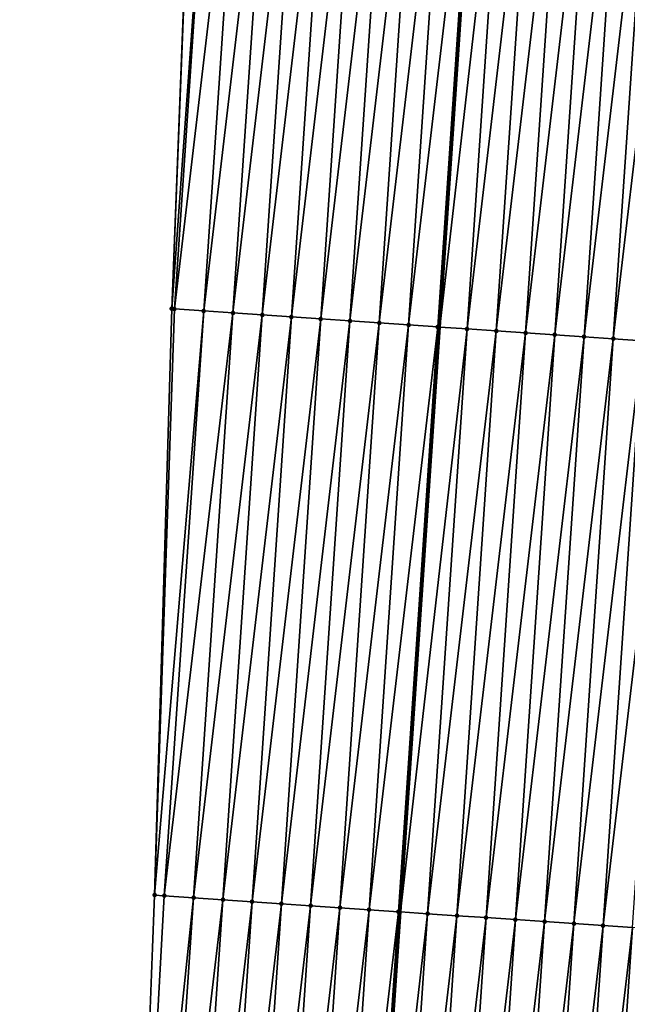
# Model space of a CAD drawing. Header units: feet. Extents: x 2017353 to 2024169, y 808050 to 818690.
# Tile 67 of 256: x 2023461 to 2023482, y 810261 to 810294. Entities that reach past the tile are written whole.
import ezdxf

# ---------------------------------------------------------------- set-up
doc = ezdxf.new("R2010")
doc.units = ezdxf.units.FT
doc.header["$MEASUREMENT"] = 0
for name, color, linetype, lineweight in [('EP_Travel Lane', 172, 'Continuous', 53), ('SB-Road Shots', 141, 'Continuous', 100), ('SB-Road X-Section', 40, 'Continuous', 13)]:
    doc.layers.add(name, color=color, linetype=linetype, lineweight=lineweight)
doc.layers.add('I-77-MM15-17_SB-Surface-BORDER', color=7, linetype='Continuous')
doc.layers.add('I-77-MM15-17_SB-Surface-TIN', color=7, linetype='Continuous')

msp = doc.modelspace()

# ---------------------------------------------------------------- linework, layer by layer
at = {"layer": 'EP_Travel Lane'}
msp.add_polyline3d([(2023469.784128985, 810204.1947037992, 282.839761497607), (2023471.130267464, 810224.141126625, 283.4126442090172), (2023472.476396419, 810244.0874083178, 283.9903945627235), (2023473.82250021, 810264.0333171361, 284.5810141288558), (2023475.168578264, 810283.9788445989, 285.1847898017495), (2023476.514635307, 810303.9240607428, 285.7993069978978), (2023477.860630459, 810323.8683598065, 286.4454665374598), (2023479.204515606, 810343.8195448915, 287.1088536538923), (2023480.546517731, 810363.7631179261, 287.7819637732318), (2023481.888518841, 810383.7066758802, 288.4555210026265), (2023483.230534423, 810403.6504489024, 289.1227033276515), (2023484.572530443, 810423.593931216, 289.7985025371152), (2023485.914581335, 810443.5382289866, 290.4501309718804), (2023487.256602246, 810463.4820812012, 291.1149660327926), (2023488.59858096, 810483.4253063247, 291.7983885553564), (2023489.940554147, 810503.3684493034, 292.4842459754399), (2023491.282512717, 810523.3113750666, 293.1765417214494), (2023492.626747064, 810543.2490831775, 293.8839824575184), (2023493.972698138, 810563.1912010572, 294.5913844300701), (2023495.318671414, 810583.1336478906, 295.2893628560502), (2023496.664593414, 810603.0753350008, 296.0091055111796), (2023498.010531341, 810623.0172580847, 296.7220903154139), (2023499.356518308, 810642.9599077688, 297.4142535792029), (2023500.702539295, 810662.9030614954, 298.0919768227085)], dxfattribs=at)
at = {"layer": 'I-77-MM15-17_SB-Surface-BORDER', "color": 3, "linetype": 'Continuous', "lineweight": -3}
msp.add_polyline3d([(2023460.839457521, 810204.8036040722, 282.6239386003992), (2023463.267628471, 810224.6766781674, 283.2122942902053), (2023464.68031353, 810244.6190876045, 283.7690320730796), (2023465.439924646, 810264.6055332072, 284.3244868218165), (2023466.023018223, 810284.6036862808, 284.8862855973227), (2023466.811052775, 810304.5869526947, 285.4851607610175), (2023468.113836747, 810324.533484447, 286.1546254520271), (2023469.170840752, 810344.509888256, 286.8399837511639), (2023470.553160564, 810364.4496269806, 287.5454607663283), (2023472.09194901, 810384.3798228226, 288.2190576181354), (2023473.877589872, 810404.2938577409, 288.8749805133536), (2023474.53254121, 810424.2858389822, 289.4961229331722), (2023476.681966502, 810444.1747151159, 290.1656138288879), (2023478.13050133, 810464.1112113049, 290.8341170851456), (2023479.325410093, 810484.0641720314, 291.5249052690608), (2023479.936919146, 810504.0564391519, 292.2246402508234), (2023480.778996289, 810524.0325842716, 292.938175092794), (2023481.500900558, 810544.008475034, 293.6422210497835), (2023483.641229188, 810563.8962619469, 294.3700484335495), (2023484.387689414, 810583.879758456, 295.0512913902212), (2023486.48561982, 810603.770196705, 295.7851122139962), (2023487.708101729, 810623.7202295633, 296.5044481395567), (2023489.552014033, 810643.6296127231, 297.1869156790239), (2023490.940363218, 810663.5704841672, 297.8482512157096)], dxfattribs=at)
at = {"layer": 'I-77-MM15-17_SB-Surface-TIN', "color": 128, "linetype": 'Continuous', "lineweight": -3}
for points in [[(2023466.023018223, 810284.6036862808, 284.8862855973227), (2023467.462174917, 810304.5424836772, 285.5058338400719), (2023466.811052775, 810304.5869526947, 285.4851607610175)], [(2023466.118427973, 810284.5971760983, 284.8891115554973), (2023467.462174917, 810304.5424836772, 285.5058338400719), (2023466.023018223, 810284.6036862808, 284.8862855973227)], [(2023466.118427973, 810284.5971760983, 284.8891115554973), (2023468.459849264, 810304.4743162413, 285.5385506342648), (2023467.462174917, 810304.5424836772, 285.5058338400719)], [(2023467.116107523, 810284.5290858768, 284.9191642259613), (2023468.459849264, 810304.4743162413, 285.5385506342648), (2023466.118427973, 810284.5971760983, 284.8891115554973)], [(2023467.116107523, 810284.5290858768, 284.9191642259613), (2023469.457528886, 810304.4062270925, 285.5685662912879), (2023468.459849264, 810304.4743162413, 285.5385506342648)], [(2023468.113788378, 810284.4610150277, 284.9485484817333), (2023469.457528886, 810304.4062270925, 285.5685662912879), (2023467.116107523, 810284.5290858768, 284.9191642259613)], [(2023468.113788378, 810284.4610150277, 284.9485484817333), (2023470.455199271, 810304.3380008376, 285.603312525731), (2023469.457528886, 810304.4062270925, 285.5685662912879)], [(2023468.113788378, 810284.4610150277, 284.9485484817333), (2023469.111461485, 810284.3928291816, 284.981900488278), (2023470.455199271, 810304.3380008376, 285.603312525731)], [(2023469.111461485, 810284.3928291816, 284.981900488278), (2023471.452873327, 810304.2698290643, 285.636178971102), (2023470.455199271, 810304.3380008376, 285.603312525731)], [(2023469.111461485, 810284.3928291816, 284.981900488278), (2023470.109135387, 810284.324655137, 285.0148453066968), (2023471.452873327, 810304.2698290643, 285.636178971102)], [(2023470.109135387, 810284.324655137, 285.0148453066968), (2023472.450545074, 810304.2016230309, 285.6702274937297), (2023471.452873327, 810304.2698290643, 285.636178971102)], [(2023470.109135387, 810284.324655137, 285.0148453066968), (2023471.106810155, 810284.2564939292, 285.0473472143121), (2023472.450545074, 810304.2016230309, 285.6702274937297)], [(2023471.106810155, 810284.2564939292, 285.0473472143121), (2023473.448212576, 810304.1333539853, 285.7064501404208), (2023472.450545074, 810304.2016230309, 285.6702274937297)], [(2023471.106810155, 810284.2564939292, 285.0473472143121), (2023472.104483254, 810284.1883079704, 285.0807031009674), (2023473.448212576, 810304.1333539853, 285.7064501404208)], [(2023472.104483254, 810284.1883079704, 285.0807031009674), (2023474.445890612, 810304.0652413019, 285.7372778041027), (2023473.448212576, 810304.1333539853, 285.7064501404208)], [(2023472.104483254, 810284.1883079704, 285.0807031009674), (2023473.10215439, 810284.12009286, 285.1150648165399), (2023474.445890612, 810304.0652413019, 285.7372778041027)], [(2023473.10215439, 810284.12009286, 285.1150648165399), (2023475.44358353, 810303.9973495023, 285.7604843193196), (2023474.445890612, 810304.0652413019, 285.7372778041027)], [(2023473.10215439, 810284.12009286, 285.1150648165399), (2023474.099830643, 810284.0519537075, 285.1468057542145), (2023475.44358353, 810303.9973495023, 285.7604843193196)], [(2023474.099830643, 810284.0519537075, 285.1468057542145), (2023476.441249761, 810303.9290615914, 285.7973578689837), (2023475.44358353, 810303.9973495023, 285.7604843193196)], [(2023474.099830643, 810284.0519537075, 285.1468057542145), (2023475.09749882, 810283.9836946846, 285.182682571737), (2023476.441249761, 810303.9290615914, 285.7973578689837)], [(2023475.09749882, 810283.9836946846, 285.182682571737), (2023476.514635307, 810303.9240607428, 285.7993069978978), (2023476.441249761, 810303.9290615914, 285.7973578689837)], [(2023475.09749882, 810283.9836946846, 285.182682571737), (2023475.168578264, 810283.9788445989, 285.1847898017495), (2023476.514635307, 810303.9240607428, 285.7993069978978)], [(2023477.43893625, 810303.8610743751, 285.8238565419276), (2023476.514635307, 810303.9240607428, 285.7993069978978), (2023475.168578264, 810283.9788445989, 285.1847898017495)], [(2023476.095179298, 810283.915618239, 285.2122599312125), (2023477.43893625, 810303.8610743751, 285.8238565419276), (2023475.168578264, 810283.9788445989, 285.1847898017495)], [(2023476.095179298, 810283.915618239, 285.2122599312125), (2023478.436641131, 810303.7933601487, 285.8409362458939), (2023477.43893625, 810303.8610743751, 285.8238565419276)], [(2023476.095179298, 810283.915618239, 285.2122599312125), (2023477.092878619, 810283.8478214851, 285.2321870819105), (2023478.436641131, 810303.7933601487, 285.8409362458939)], [(2023477.092878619, 810283.8478214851, 285.2321870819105), (2023479.434342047, 810303.7255870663, 285.8600466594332), (2023478.436641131, 810303.7933601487, 285.8409362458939)], [(2023477.092878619, 810283.8478214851, 285.2321870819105), (2023478.090586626, 810283.7801536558, 285.2476659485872), (2023479.434342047, 810303.7255870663, 285.8600466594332)], [(2023478.090586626, 810283.7801536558, 285.2476659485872), (2023480.432041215, 810303.6577880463, 285.8800520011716), (2023479.434342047, 810303.7255870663, 285.8600466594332)], [(2023478.090586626, 810283.7801536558, 285.2476659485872), (2023479.088293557, 810283.7124698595, 285.2636957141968), (2023480.432041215, 810303.6577880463, 285.8800520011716)], [(2023479.088293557, 810283.7124698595, 285.2636957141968), (2023481.429742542, 810303.5900210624, 285.8989519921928), (2023480.432041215, 810303.6577880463, 285.8800520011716)], [(2023479.088293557, 810283.7124698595, 285.2636957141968), (2023480.085999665, 810283.6447738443, 285.2801470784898), (2023481.429742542, 810303.5900210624, 285.8989519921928)], [(2023480.085999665, 810283.6447738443, 285.2801470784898), (2023482.427440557, 810303.5222049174, 285.919548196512), (2023481.429742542, 810303.5900210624, 285.8989519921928)], [(2023480.085999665, 810283.6447738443, 285.2801470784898), (2023481.083693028, 810283.576888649, 285.3031257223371), (2023482.427440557, 810303.5222049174, 285.919548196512)], [(2023481.083693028, 810283.576888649, 285.3031257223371), (2023483.425142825, 810303.4544519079, 285.9379660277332), (2023482.427440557, 810303.5222049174, 285.919548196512)], [(2023481.083693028, 810283.576888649, 285.3031257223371), (2023482.0814039, 810283.5092633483, 285.3171372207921), (2023483.425142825, 810303.4544519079, 285.9379660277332)], [(2023465.439924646, 810264.6055332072, 284.3244868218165), (2023466.118427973, 810284.5971760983, 284.8891115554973), (2023466.023018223, 810284.6036862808, 284.8862855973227)], [(2023465.439924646, 810264.6055332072, 284.3244868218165), (2023467.116107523, 810284.5290858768, 284.9191642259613), (2023466.118427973, 810284.5971760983, 284.8891115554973)], [(2023465.772301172, 810264.5828965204, 284.3328659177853), (2023467.116107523, 810284.5290858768, 284.9191642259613), (2023465.439924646, 810264.6055332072, 284.3244868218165)], [(2023465.772301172, 810264.5828965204, 284.3328659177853), (2023468.113788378, 810284.4610150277, 284.9485484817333), (2023467.116107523, 810284.5290858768, 284.9191642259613)], [(2023466.769987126, 810264.5149013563, 284.3596388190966), (2023468.113788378, 810284.4610150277, 284.9485484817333), (2023465.772301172, 810264.5828965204, 284.3328659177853)], [(2023466.769987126, 810264.5149013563, 284.3596388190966), (2023469.111461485, 810284.3928291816, 284.981900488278), (2023468.113788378, 810284.4610150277, 284.9485484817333)], [(2023467.767660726, 810264.4467228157, 284.3927387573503), (2023469.111461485, 810284.3928291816, 284.981900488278), (2023466.769987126, 810264.5149013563, 284.3596388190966)], [(2023467.767660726, 810264.4467228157, 284.3927387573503), (2023470.109135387, 810284.324655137, 285.0148453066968), (2023469.111461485, 810284.3928291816, 284.981900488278)], [(2023467.767660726, 810264.4467228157, 284.3927387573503), (2023468.765335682, 810264.3785644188, 284.4251436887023), (2023470.109135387, 810284.324655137, 285.0148453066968)], [(2023468.765335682, 810264.3785644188, 284.4251436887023), (2023471.106810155, 810284.2564939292, 285.0473472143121), (2023470.109135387, 810284.324655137, 285.0148453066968)], [(2023468.765335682, 810264.3785644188, 284.4251436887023), (2023469.763016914, 810264.3104991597, 284.454335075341), (2023471.106810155, 810284.2564939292, 285.0473472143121)], [(2023469.763016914, 810264.3104991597, 284.454335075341), (2023472.104483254, 810284.1883079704, 285.0807031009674), (2023471.106810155, 810284.2564939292, 285.0473472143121)], [(2023469.763016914, 810264.3104991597, 284.454335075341), (2023470.76070157, 810264.2424847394, 284.4817723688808), (2023472.104483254, 810284.1883079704, 285.0807031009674)], [(2023470.76070157, 810264.2424847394, 284.4817723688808), (2023473.10215439, 810284.12009286, 285.1150648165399), (2023472.104483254, 810284.1883079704, 285.0807031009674)], [(2023470.76070157, 810264.2424847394, 284.4817723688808), (2023471.758384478, 810264.1744443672, 284.5101050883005), (2023473.10215439, 810284.12009286, 285.1150648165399)], [(2023471.758384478, 810264.1744443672, 284.5101050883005), (2023474.099830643, 810284.0519537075, 285.1468057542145), (2023473.10215439, 810284.12009286, 285.1150648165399)], [(2023471.758384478, 810264.1744443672, 284.5101050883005), (2023472.756057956, 810264.1062640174, 284.5432674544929), (2023474.099830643, 810284.0519537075, 285.1468057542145)], [(2023472.756057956, 810264.1062640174, 284.5432674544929), (2023475.09749882, 810283.9836946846, 285.182682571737), (2023474.099830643, 810284.0519537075, 285.1468057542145)], [(2023472.756057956, 810264.1062640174, 284.5432674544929), (2023473.753726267, 810264.0380069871, 284.5790755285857), (2023475.09749882, 810283.9836946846, 285.182682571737)], [(2023473.753726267, 810264.0380069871, 284.5790755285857), (2023475.168578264, 810283.9788445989, 285.1847898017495), (2023475.09749882, 810283.9836946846, 285.182682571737)], [(2023473.753726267, 810264.0380069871, 284.5790755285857), (2023473.82250021, 810264.0333171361, 284.5810141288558), (2023475.168578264, 810283.9788445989, 285.1847898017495)], [(2023476.095179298, 810283.915618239, 285.2122599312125), (2023475.168578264, 810283.9788445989, 285.1847898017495), (2023473.82250021, 810264.0333171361, 284.5810141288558)], [(2023474.751409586, 810263.9699727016, 284.6071982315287), (2023476.095179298, 810283.915618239, 285.2122599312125), (2023473.82250021, 810264.0333171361, 284.5810141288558)], [(2023474.751409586, 810263.9699727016, 284.6071982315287), (2023477.092878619, 810283.8478214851, 285.2321870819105), (2023476.095179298, 810283.915618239, 285.2122599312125)], [(2023474.751409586, 810263.9699727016, 284.6071982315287), (2023475.749112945, 810263.9022358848, 284.625057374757), (2023477.092878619, 810283.8478214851, 285.2321870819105)], [(2023475.749112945, 810263.9022358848, 284.625057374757), (2023478.090586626, 810283.7801536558, 285.2476659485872), (2023477.092878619, 810283.8478214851, 285.2321870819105)], [(2023475.749112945, 810263.9022358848, 284.625057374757), (2023476.746817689, 810263.8345196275, 284.6422071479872), (2023478.090586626, 810283.7801536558, 285.2476659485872)], [(2023476.746817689, 810263.8345196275, 284.6422071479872), (2023479.088293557, 810283.7124698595, 285.2636957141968), (2023478.090586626, 810283.7801536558, 285.2476659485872)], [(2023476.746817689, 810263.8345196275, 284.6422071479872), (2023477.744522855, 810263.7668096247, 284.6591411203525), (2023479.088293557, 810283.7124698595, 285.2636957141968)], [(2023477.744522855, 810263.7668096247, 284.6591411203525), (2023480.085999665, 810283.6447738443, 285.2801470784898), (2023479.088293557, 810283.7124698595, 285.2636957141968)], [(2023477.744522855, 810263.7668096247, 284.6591411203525), (2023478.742222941, 810263.6990242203, 284.6786766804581), (2023480.085999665, 810283.6447738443, 285.2801470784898)], [(2023478.742222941, 810263.6990242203, 284.6786766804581), (2023481.083693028, 810283.576888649, 285.3031257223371), (2023480.085999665, 810283.6447738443, 285.2801470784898)], [(2023478.742222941, 810263.6990242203, 284.6786766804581), (2023479.739923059, 810263.631239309, 284.6981952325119), (2023481.083693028, 810283.576888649, 285.3031257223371)], [(2023479.739923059, 810263.631239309, 284.6981952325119), (2023482.0814039, 810283.5092633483, 285.3171372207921), (2023481.083693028, 810283.576888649, 285.3031257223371)], [(2023479.739923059, 810263.631239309, 284.6981952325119), (2023480.737631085, 810263.5635717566, 284.7136645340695), (2023482.0814039, 810283.5092633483, 285.3171372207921)], [(2023480.737631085, 810263.5635717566, 284.7136645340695), (2023483.079108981, 810283.4415520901, 285.3341145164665), (2023482.0814039, 810283.5092633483, 285.3171372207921)], [(2023480.737631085, 810263.5635717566, 284.7136645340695), (2023481.735336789, 810263.4958697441, 284.7303228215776), (2023483.079108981, 810283.4415520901, 285.3341145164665)], [(2023464.68031353, 810244.6190876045, 283.7690320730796), (2023465.772301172, 810264.5828965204, 284.3328659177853), (2023465.439924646, 810264.6055332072, 284.3244868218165)], [(2023464.68031353, 810244.6190876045, 283.7690320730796), (2023466.769987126, 810264.5149013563, 284.3596388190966), (2023465.772301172, 810264.5828965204, 284.3328659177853)], [(2023465.426144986, 810244.5681807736, 283.7916663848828), (2023466.769987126, 810264.5149013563, 284.3596388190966), (2023464.68031353, 810244.6190876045, 283.7690320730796)], [(2023465.426144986, 810244.5681807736, 283.7916663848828), (2023467.767660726, 810264.4467228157, 284.3927387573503), (2023466.769987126, 810264.5149013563, 284.3596388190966)], [(2023466.423825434, 810244.500103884, 283.821259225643), (2023467.767660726, 810264.4467228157, 284.3927387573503), (2023465.426144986, 810244.5681807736, 283.7916663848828)], [(2023466.423825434, 810244.500103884, 283.821259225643), (2023468.765335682, 810264.3785644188, 284.4251436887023), (2023467.767660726, 810264.4467228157, 284.3927387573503)], [(2023467.421508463, 810244.4320653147, 283.8495298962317), (2023468.765335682, 810264.3785644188, 284.4251436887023), (2023466.423825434, 810244.500103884, 283.821259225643)], [(2023467.421508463, 810244.4320653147, 283.8495298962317), (2023469.763016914, 810264.3104991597, 284.454335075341), (2023468.765335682, 810264.3785644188, 284.4251436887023)], [(2023467.421508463, 810244.4320653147, 283.8495298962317), (2023468.419188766, 810244.3639862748, 283.8791969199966), (2023469.763016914, 810264.3104991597, 284.454335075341)], [(2023468.419188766, 810244.3639862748, 283.8791969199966), (2023470.76070157, 810264.2424847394, 284.4817723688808), (2023469.763016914, 810264.3104991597, 284.454335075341)], [(2023468.419188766, 810244.3639862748, 283.8791969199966), (2023469.416870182, 810244.2959237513, 283.908294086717), (2023470.76070157, 810264.2424847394, 284.4817723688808)], [(2023469.416870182, 810244.2959237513, 283.908294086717), (2023471.758384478, 810264.1744443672, 284.5101050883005), (2023470.76070157, 810264.2424847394, 284.4817723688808)], [(2023469.416870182, 810244.2959237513, 283.908294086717), (2023470.41455438, 810244.2279025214, 283.9359664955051), (2023471.758384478, 810264.1744443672, 284.5101050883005)], [(2023470.41455438, 810244.2279025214, 283.9359664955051), (2023472.756057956, 810264.1062640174, 284.5432674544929), (2023471.758384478, 810264.1744443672, 284.5101050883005)], [(2023470.41455438, 810244.2279025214, 283.9359664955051), (2023471.412242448, 810244.1599387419, 283.961656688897), (2023472.756057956, 810264.1062640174, 284.5432674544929)], [(2023471.412242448, 810244.1599387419, 283.961656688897), (2023473.753726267, 810264.0380069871, 284.5790755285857), (2023472.756057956, 810264.1062640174, 284.5432674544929)], [(2023471.412242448, 810244.1599387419, 283.961656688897), (2023472.409927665, 810244.0919326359, 283.9888072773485), (2023473.753726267, 810264.0380069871, 284.5790755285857)], [(2023472.409927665, 810244.0919326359, 283.9888072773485), (2023473.82250021, 810264.0333171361, 284.5810141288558), (2023473.753726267, 810264.0380069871, 284.5790755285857)], [(2023472.409927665, 810244.0919326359, 283.9888072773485), (2023472.476396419, 810244.0874083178, 283.9903945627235), (2023473.82250021, 810264.0333171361, 284.5810141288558)], [(2023474.751409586, 810263.9699727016, 284.6071982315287), (2023473.82250021, 810264.0333171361, 284.5810141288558), (2023472.476396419, 810244.0874083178, 283.9903945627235)], [(2023473.407619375, 810244.0240229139, 284.0126323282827), (2023474.751409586, 810263.9699727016, 284.6071982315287), (2023472.476396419, 810244.0874083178, 283.9903945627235)], [(2023473.407619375, 810244.0240229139, 284.0126323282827), (2023475.749112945, 810263.9022358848, 284.625057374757), (2023474.751409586, 810263.9699727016, 284.6071982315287)], [(2023473.407619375, 810244.0240229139, 284.0126323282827), (2023474.405325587, 810243.9563284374, 284.0290307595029), (2023475.749112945, 810263.9022358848, 284.625057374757)], [(2023474.405325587, 810243.9563284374, 284.0290307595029), (2023476.746817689, 810263.8345196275, 284.6422071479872), (2023475.749112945, 810263.9022358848, 284.625057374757)], [(2023474.405325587, 810243.9563284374, 284.0290307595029), (2023475.40303449, 810243.8886739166, 284.0440506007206), (2023476.746817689, 810263.8345196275, 284.6422071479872)], [(2023475.40303449, 810243.8886739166, 284.0440506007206), (2023477.744522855, 810263.7668096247, 284.6591411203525), (2023476.746817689, 810263.8345196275, 284.6422071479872)], [(2023475.40303449, 810243.8886739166, 284.0440506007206), (2023476.400734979, 810243.8208945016, 284.0633796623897), (2023477.744522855, 810263.7668096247, 284.6591411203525)], [(2023476.400734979, 810243.8208945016, 284.0633796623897), (2023478.742222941, 810263.6990242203, 284.6786766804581), (2023477.744522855, 810263.7668096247, 284.6591411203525)], [(2023476.400734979, 810243.8208945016, 284.0633796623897), (2023477.398437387, 810243.7531435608, 284.0817262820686), (2023478.742222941, 810263.6990242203, 284.6786766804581)], [(2023477.398437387, 810243.7531435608, 284.0817262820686), (2023479.739923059, 810263.631239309, 284.6981952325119), (2023478.742222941, 810263.6990242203, 284.6786766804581)], [(2023477.398437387, 810243.7531435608, 284.0817262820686), (2023478.396147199, 810243.6855025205, 284.0962810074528), (2023479.739923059, 810263.631239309, 284.6981952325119)], [(2023478.396147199, 810243.6855025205, 284.0962810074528), (2023480.737631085, 810263.5635717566, 284.7136645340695), (2023479.739923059, 810263.631239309, 284.6981952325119)], [(2023478.396147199, 810243.6855025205, 284.0962810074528), (2023479.393859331, 810243.6178959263, 284.1096472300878), (2023480.737631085, 810263.5635717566, 284.7136645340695)], [(2023479.393859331, 810243.6178959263, 284.1096472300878), (2023481.735336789, 810263.4958697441, 284.7303228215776), (2023480.737631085, 810263.5635717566, 284.7136645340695)], [(2023479.393859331, 810243.6178959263, 284.1096472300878), (2023480.391571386, 810243.5502881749, 284.1230533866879), (2023481.735336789, 810263.4958697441, 284.7303228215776)], [(2023480.391571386, 810243.5502881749, 284.1230533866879), (2023482.7330423, 810263.4281648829, 284.7470793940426), (2023481.735336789, 810263.4958697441, 284.7303228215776)], [(2023480.391571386, 810243.5502881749, 284.1230533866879), (2023481.389276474, 810243.4825770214, 284.140027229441), (2023482.7330423, 810263.4281648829, 284.7470793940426)], [(2023481.389276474, 810243.4825770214, 284.140027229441), (2023483.730751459, 810263.3605141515, 284.7619683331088), (2023482.7330423, 810263.4281648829, 284.7470793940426)], [(2023481.389276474, 810243.4825770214, 284.140027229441), (2023482.386972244, 810243.41472757, 284.1617727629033), (2023483.730751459, 810263.3605141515, 284.7619683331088)]]:
    msp.add_3dface(points, dxfattribs=at)
at = {"layer": 'SB-Road Shots', "lineweight": 100}
for p in [(2023466.023018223, 810284.6036862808, 284.8862855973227), (2023466.118427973, 810284.5971760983, 284.8891115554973), (2023467.116107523, 810284.5290858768, 284.9191642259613), (2023468.113788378, 810284.4610150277, 284.9485484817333), (2023469.111461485, 810284.3928291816, 284.981900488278), (2023470.109135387, 810284.324655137, 285.0148453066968), (2023471.106810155, 810284.2564939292, 285.0473472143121), (2023472.104483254, 810284.1883079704, 285.0807031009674), (2023473.10215439, 810284.12009286, 285.1150648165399), (2023474.099830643, 810284.0519537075, 285.1468057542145), (2023475.09749882, 810283.9836946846, 285.182682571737), (2023476.095179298, 810283.915618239, 285.2122599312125), (2023477.092878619, 810283.8478214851, 285.2321870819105), (2023478.090586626, 810283.7801536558, 285.2476659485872), (2023479.088293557, 810283.7124698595, 285.2636957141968), (2023480.085999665, 810283.6447738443, 285.2801470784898), (2023481.083693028, 810283.576888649, 285.3031257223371), (2023465.439924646, 810264.6055332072, 284.3244868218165), (2023465.772301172, 810264.5828965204, 284.3328659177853), (2023466.769987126, 810264.5149013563, 284.3596388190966), (2023467.767660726, 810264.4467228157, 284.3927387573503), (2023468.765335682, 810264.3785644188, 284.4251436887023), (2023469.763016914, 810264.3104991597, 284.454335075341), (2023470.76070157, 810264.2424847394, 284.4817723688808), (2023471.758384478, 810264.1744443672, 284.5101050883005), (2023472.756057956, 810264.1062640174, 284.5432674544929), (2023473.753726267, 810264.0380069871, 284.5790755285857), (2023474.751409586, 810263.9699727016, 284.6071982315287), (2023475.749112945, 810263.9022358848, 284.625057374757), (2023476.746817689, 810263.8345196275, 284.6422071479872), (2023477.744522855, 810263.7668096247, 284.6591411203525), (2023478.742222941, 810263.6990242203, 284.6786766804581), (2023479.739923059, 810263.631239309, 284.6981952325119), (2023480.737631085, 810263.5635717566, 284.7136645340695)]:
    msp.add_point(p, dxfattribs=at)
at = {"layer": 'SB-Road X-Section', "extrusion": (0.06719086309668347, 0.9973175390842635, 0.02903642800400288), "elevation": 944077.7475197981, "flags": 128}
msp.add_lwpolyline([(-1964461.819174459, -27138.84578722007), (-1964460.819174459, -27138.78657816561), (-1964459.819174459, -27138.73105878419), (-1964458.819174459, -27138.67435711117), (-1964457.819174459, -27138.61858002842), (-1964456.819174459, -27138.5745956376), (-1964455.819174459, -27138.50704817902), (-1964455.196780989, -27138.50147200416), (-1964455.026971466, -27138.50225712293), (-1964454.819174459, -27138.50516697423), (-1964453.819174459, -27138.52541325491), (-1964452.819174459, -27138.54135083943), (-1964451.819174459, -27138.55414009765), (-1964450.819174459, -27138.56961957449), (-1964449.819174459, -27138.58182629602), (-1964448.819174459, -27138.59518254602), (-1964447.819174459, -27138.60942851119), (-1964446.819174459, -27138.62480930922), (-1964445.819174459, -27138.6428509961), (-1964445.148114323, -27138.65584391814), (-1964444.819174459, -27138.66310787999), (-1964443.819174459, -27138.6818775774), (-1964442.819174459, -27138.69894098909), (-1964441.819174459, -27138.71335063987), (-1964440.819174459, -27138.7342595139), (-1964439.819174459, -27138.75437789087), (-1964438.819174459, -27138.77136234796), (-1964437.819174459, -27138.78537975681), (-1964436.819174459, -27138.80836809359), (-1964435.819174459, -27138.82482639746), (-1964434.819174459, -27138.84086292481), (-1964433.819174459, -27138.85634832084), (-1964432.819174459, -27138.87628387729), (-1964431.819174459, -27138.90587371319), (-1964430.819174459, -27138.94176566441), (-1964429.819174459, -27138.97351999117), (-1964428.819174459, -27139.00789620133), (-1964427.819174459, -27139.0412661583), (-1964426.819174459, -27139.07378177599), (-1964425.819174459, -27139.10674049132), (-1964424.819174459, -27139.14010656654), (-1964423.819174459, -27139.16950321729), (-1964422.819174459, -27139.19956856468), (-1964422.723542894, -27139.20239571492)], dxfattribs=at)
at = {"layer": 'SB-Road X-Section', "extrusion": (0.06719086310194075, 0.9973175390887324, 0.02903642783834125), "elevation": 944057.7475340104, "flags": 128}
msp.add_lwpolyline([(-1964460.819169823, -27138.80653918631), (-1964459.819169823, -27138.75933994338), (-1964458.819169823, -27138.70867772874), (-1964457.819169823, -27138.65900979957), (-1964456.819169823, -27138.60326589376), (-1964455.819169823, -27138.54095763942), (-1964455.162690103, -27138.5263833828), (-1964454.974499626, -27138.52732679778), (-1964454.819169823, -27138.52946148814), (-1964453.819169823, -27138.54832655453), (-1964452.819169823, -27138.56664035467), (-1964451.819169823, -27138.5816717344), (-1964450.819169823, -27138.59587703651), (-1964449.819169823, -27138.6097153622), (-1964448.819169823, -27138.62391029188), (-1964447.819169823, -27138.64089599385), (-1964446.819169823, -27138.65683860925), (-1964445.819169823, -27138.67629625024), (-1964444.932023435, -27138.69316613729), (-1964444.819169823, -27138.6954147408), (-1964443.819169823, -27138.71588630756), (-1964442.819169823, -27138.7318438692), (-1964441.819169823, -27138.74563571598), (-1964440.819169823, -27138.76053093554), (-1964439.819169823, -27138.77729457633), (-1964438.819169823, -27138.7939598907), (-1964437.819169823, -27138.80943571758), (-1964436.819169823, -27138.82896250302), (-1964435.819169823, -27138.84850630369), (-1964434.819169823, -27138.86544741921), (-1964433.819169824, -27138.88260442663), (-1964432.819169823, -27138.90047110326), (-1964431.819169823, -27138.92860566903), (-1964430.819169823, -27138.96442884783), (-1964429.819169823, -27138.99760520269), (-1964428.819169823, -27139.02594987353), (-1964427.819169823, -27139.05339874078), (-1964426.819169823, -27139.08260244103), (-1964425.819169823, -27139.11502104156), (-1964424.819169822, -27139.14813494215), (-1964423.819169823, -27139.17491913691), (-1964423.486023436, -27139.18330176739)], dxfattribs=at)

doc.saveas('drawing.dxf')
